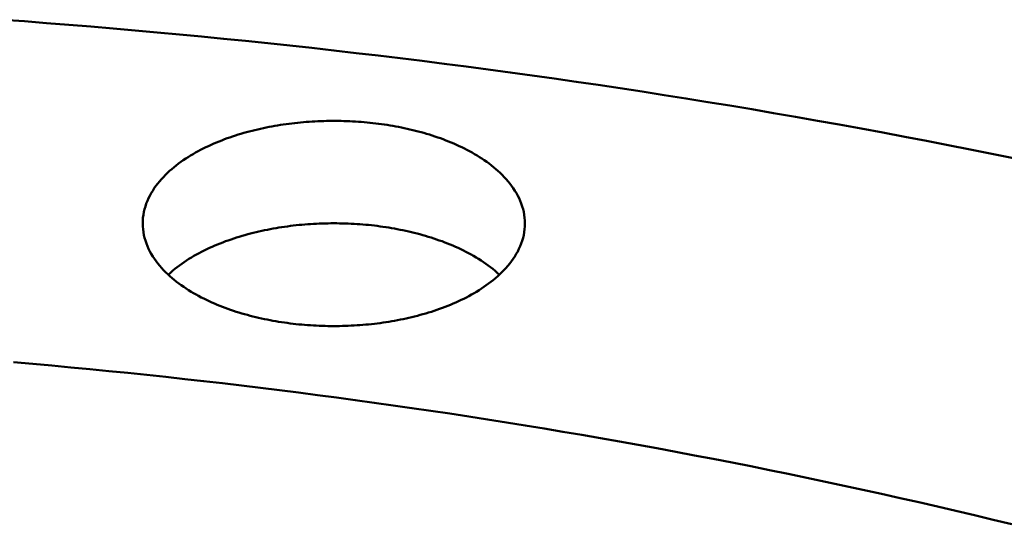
# Model space of a CAD drawing. Header units: millimetres. Extents: x 0 to 841, y 0 to 594.
# Tile 41 of 46: x 361 to 402, y 434 to 455. Entities that reach past the tile are written whole.
import ezdxf

# ---------------------------------------------------------------- set-up
doc = ezdxf.new("R2010")
doc.units = ezdxf.units.MM
doc.layers.add('FINA', color=7, linetype='CONTINUOUS', lineweight=25)
doc.layers.add('VIS', color=7, linetype='CONTINUOUS', lineweight=50)

msp = doc.modelspace()

# ---------------------------------------------------------------- linework, layer by layer
at = {"layer": 'FINA'}
for points in [[(402.355, 448.933), (401.452, 449.118), (400.548, 449.3), (399.644, 449.479), (398.739, 449.655), (397.833, 449.829), (396.927, 450), (396.021, 450.168), (395.114, 450.333), (394.207, 450.496), (393.299, 450.656), (392.39, 450.814), (391.482, 450.968), (390.572, 451.12), (389.663, 451.27), (388.752, 451.417), (387.842, 451.561), (386.931, 451.702), (386.019, 451.841), (385.108, 451.977), (384.196, 452.111), (383.283, 452.242), (382.37, 452.371), (381.457, 452.497), (380.543, 452.62), (379.629, 452.741), (378.715, 452.859), (377.8, 452.974), (376.885, 453.087), (375.97, 453.198), (375.054, 453.305), (374.139, 453.411), (373.222, 453.514), (372.306, 453.614), (371.389, 453.711), (370.472, 453.807), (369.555, 453.899), (368.638, 453.989), (367.72, 454.077), (366.802, 454.162), (365.884, 454.245), (364.965, 454.325), (364.047, 454.402), (363.128, 454.477), (362.209, 454.55), (361.289, 454.62), (360.37, 454.688)], [(366.198, 446.228), (366.201, 446.349), (366.21, 446.468), (366.226, 446.588), (366.248, 446.706), (366.275, 446.823), (366.309, 446.938), (366.348, 447.052), (366.391, 447.164), (366.44, 447.274), (366.494, 447.381), (366.552, 447.486), (366.614, 447.589), (366.68, 447.69), (366.749, 447.788), (366.822, 447.884), (366.897, 447.977), (366.976, 448.068), (367.057, 448.157), (367.141, 448.243), (367.227, 448.327), (367.315, 448.408), (367.406, 448.488), (367.498, 448.565), (367.592, 448.64), (367.687, 448.713), (367.784, 448.784), (367.882, 448.853), (367.982, 448.92), (368.083, 448.985), (368.185, 449.048), (368.289, 449.11), (368.393, 449.17), (368.498, 449.228), (368.604, 449.284), (368.711, 449.339), (368.819, 449.392), (368.928, 449.444), (369.037, 449.494), (369.147, 449.542), (369.257, 449.589), (369.368, 449.635), (369.48, 449.679), (369.593, 449.722), (369.705, 449.763), (369.819, 449.804), (369.932, 449.842), (370.047, 449.88), (370.161, 449.916), (370.276, 449.951), (370.391, 449.985), (370.507, 450.018), (370.623, 450.049), (370.74, 450.079), (370.856, 450.108), (370.973, 450.136), (371.09, 450.163), (371.208, 450.188), (371.325, 450.213), (371.443, 450.236), (371.561, 450.258), (371.68, 450.279), (371.798, 450.3), (371.917, 450.319), (372.036, 450.337), (372.155, 450.354), (372.274, 450.37), (372.393, 450.384), (372.512, 450.398), (372.632, 450.411), (372.751, 450.423), (372.871, 450.434), (372.991, 450.444), (373.111, 450.453), (373.231, 450.46), (373.351, 450.467), (373.471, 450.473), (373.591, 450.478), (373.711, 450.482), (373.831, 450.485), (373.951, 450.487), (374.072, 450.488), (374.192, 450.488), (374.312, 450.487), (374.432, 450.485), (374.552, 450.482), (374.672, 450.478), (374.792, 450.473), (374.912, 450.467), (375.032, 450.46), (375.152, 450.453), (375.272, 450.444), (375.392, 450.434), (375.512, 450.423), (375.631, 450.411), (375.751, 450.398), (375.87, 450.384), (375.989, 450.37), (376.109, 450.354), (376.228, 450.337), (376.346, 450.319), (376.465, 450.3), (376.584, 450.279), (376.702, 450.258), (376.82, 450.236), (376.938, 450.213), (377.056, 450.188), (377.173, 450.163), (377.29, 450.136), (377.407, 450.108), (377.524, 450.079), (377.64, 450.049), (377.756, 450.018), (377.872, 449.985), (377.987, 449.951), (378.102, 449.916), (378.217, 449.88), (378.331, 449.842), (378.445, 449.804), (378.558, 449.763), (378.671, 449.722), (378.783, 449.679), (378.895, 449.635), (379.006, 449.589), (379.116, 449.542), (379.226, 449.494), (379.336, 449.444), (379.444, 449.392), (379.552, 449.339), (379.659, 449.284), (379.765, 449.228), (379.87, 449.17), (379.975, 449.11), (380.078, 449.048), (380.18, 448.985), (380.281, 448.92), (380.381, 448.853), (380.479, 448.784), (380.576, 448.713), (380.672, 448.64), (380.765, 448.565), (380.858, 448.488), (380.948, 448.408), (381.036, 448.327), (381.122, 448.243), (381.206, 448.157), (381.287, 448.068), (381.366, 447.977), (381.442, 447.884), (381.514, 447.788), (381.584, 447.69), (381.649, 447.589), (381.711, 447.486), (381.769, 447.381), (381.823, 447.274), (381.872, 447.164), (381.916, 447.052), (381.954, 446.938), (381.988, 446.823), (382.015, 446.706), (382.037, 446.588), (382.053, 446.468), (382.062, 446.349), (382.065, 446.228)], [(379.742, 443.216), (379.635, 443.16), (379.527, 443.105), (379.418, 443.052), (379.309, 443.001), (379.199, 442.951), (379.088, 442.902), (378.977, 442.855), (378.865, 442.81), (378.752, 442.766), (378.639, 442.723), (378.525, 442.682), (378.411, 442.642), (378.297, 442.603), (378.182, 442.566), (378.066, 442.53), (377.95, 442.495), (377.834, 442.461), (377.718, 442.429), (377.601, 442.398), (377.484, 442.368), (377.366, 442.339), (377.249, 442.311), (377.131, 442.285), (377.012, 442.26), (376.894, 442.235), (376.775, 442.212), (376.656, 442.19), (376.537, 442.169), (376.418, 442.15), (376.298, 442.131), (376.179, 442.113), (376.059, 442.096), (375.939, 442.081), (375.819, 442.066), (375.699, 442.053), (375.579, 442.04), (375.458, 442.029), (375.338, 442.018), (375.217, 442.009), (375.097, 442), (374.976, 441.993), (374.855, 441.987), (374.735, 441.981), (374.614, 441.977), (374.493, 441.973), (374.372, 441.971), (374.251, 441.969), (374.13, 441.969), (374.009, 441.969), (373.888, 441.971), (373.767, 441.973), (373.647, 441.977), (373.526, 441.981), (373.405, 441.987), (373.284, 441.993), (373.164, 442.001), (373.043, 442.009), (372.922, 442.019), (372.802, 442.029), (372.682, 442.041), (372.561, 442.053), (372.441, 442.067), (372.321, 442.081), (372.201, 442.097), (372.082, 442.114), (371.962, 442.131), (371.842, 442.15), (371.723, 442.17), (371.604, 442.191), (371.485, 442.213), (371.367, 442.236), (371.248, 442.26), (371.13, 442.286), (371.012, 442.312), (370.894, 442.34), (370.777, 442.368), (370.66, 442.398), (370.543, 442.43), (370.426, 442.462), (370.31, 442.496), (370.194, 442.53), (370.079, 442.567), (369.964, 442.604), (369.849, 442.643), (369.735, 442.683), (369.622, 442.724), (369.509, 442.767), (369.396, 442.811), (369.284, 442.856), (369.173, 442.903), (369.062, 442.952), (368.952, 443.002), (368.842, 443.054), (368.734, 443.107), (368.626, 443.161), (368.519, 443.218), (368.413, 443.276), (368.308, 443.336), (368.204, 443.397), (368.101, 443.461), (367.999, 443.526), (367.899, 443.593), (367.799, 443.662), (367.702, 443.733), (367.605, 443.806), (367.511, 443.882), (367.418, 443.959), (367.327, 444.039), (367.238, 444.12), (367.151, 444.204), (367.066, 444.291), (366.984, 444.38), (366.905, 444.471), (366.828, 444.564), (366.755, 444.661), (366.685, 444.759), (366.618, 444.86), (366.556, 444.964), (366.497, 445.069), (366.443, 445.177), (366.394, 445.288), (366.349, 445.4), (366.31, 445.515), (366.276, 445.631), (366.248, 445.748), (366.226, 445.867), (366.211, 445.987), (366.201, 446.108), (366.198, 446.228)], [(367.257, 444.102), (367.346, 444.183), (367.437, 444.262), (367.53, 444.339), (367.625, 444.413), (367.721, 444.486), (367.819, 444.556), (367.918, 444.625), (368.018, 444.691), (368.12, 444.756), (368.223, 444.819), (368.327, 444.88), (368.432, 444.939), (368.538, 444.997), (368.644, 445.053), (368.752, 445.107), (368.86, 445.16), (368.969, 445.211), (369.079, 445.26), (369.19, 445.309), (369.301, 445.355), (369.413, 445.4), (369.525, 445.444), (369.638, 445.487), (369.751, 445.528), (369.865, 445.567), (369.979, 445.606), (370.094, 445.643), (370.209, 445.679), (370.324, 445.713), (370.44, 445.747), (370.556, 445.779), (370.672, 445.81), (370.789, 445.839), (370.906, 445.868), (371.024, 445.895), (371.141, 445.922), (371.259, 445.947), (371.377, 445.971), (371.495, 445.994), (371.614, 446.016), (371.733, 446.036), (371.852, 446.056), (371.971, 446.075), (372.09, 446.092), (372.209, 446.109), (372.329, 446.124), (372.448, 446.139), (372.568, 446.152), (372.688, 446.165), (372.808, 446.176), (372.928, 446.187), (373.048, 446.196), (373.168, 446.204), (373.289, 446.212), (373.409, 446.218), (373.529, 446.224), (373.65, 446.228), (373.77, 446.231), (373.891, 446.234), (374.011, 446.235), (374.132, 446.236), (374.252, 446.235), (374.373, 446.234), (374.493, 446.231), (374.614, 446.228), (374.734, 446.224), (374.854, 446.218), (374.975, 446.212), (375.095, 446.204), (375.215, 446.196), (375.335, 446.187), (375.455, 446.176), (375.575, 446.165), (375.695, 446.152), (375.815, 446.139), (375.935, 446.124), (376.054, 446.109), (376.173, 446.092), (376.293, 446.075), (376.412, 446.056), (376.531, 446.036), (376.649, 446.016), (376.768, 445.994), (376.886, 445.971), (377.004, 445.947), (377.122, 445.922), (377.24, 445.895), (377.357, 445.868), (377.474, 445.839), (377.591, 445.81), (377.707, 445.779), (377.823, 445.747), (377.939, 445.713), (378.055, 445.679), (378.17, 445.643), (378.284, 445.606), (378.399, 445.567), (378.512, 445.528), (378.626, 445.487), (378.738, 445.444), (378.851, 445.4), (378.962, 445.355), (379.073, 445.309), (379.184, 445.26), (379.294, 445.211), (379.403, 445.16), (379.511, 445.107), (379.619, 445.053), (379.726, 444.997), (379.831, 444.939), (379.936, 444.88), (380.04, 444.819), (380.143, 444.756), (380.245, 444.691), (380.345, 444.625), (380.444, 444.556), (380.542, 444.486), (380.638, 444.413), (380.733, 444.339), (380.826, 444.262), (380.917, 444.183), (381.006, 444.102)], [(382.065, 446.228), (382.062, 446.107), (382.053, 445.987), (382.037, 445.867), (382.015, 445.748), (381.987, 445.63), (381.953, 445.514), (381.914, 445.4), (381.869, 445.287), (381.82, 445.177), (381.766, 445.069), (381.707, 444.963), (381.644, 444.859), (381.578, 444.758), (381.508, 444.66), (381.434, 444.563), (381.358, 444.47), (381.278, 444.379), (381.196, 444.29), (381.111, 444.203), (381.024, 444.119), (380.935, 444.037), (380.844, 443.958), (380.751, 443.88), (380.656, 443.805), (380.56, 443.732), (380.462, 443.661), (380.363, 443.592), (380.262, 443.525), (380.16, 443.459), (380.057, 443.396), (379.953, 443.334), (379.848, 443.275), (379.742, 443.216)], [(402.276, 433.74), (401.506, 433.928), (400.735, 434.113), (399.963, 434.296), (399.191, 434.476), (398.419, 434.654), (397.645, 434.83), (396.872, 435.003), (396.097, 435.174), (395.323, 435.342), (394.547, 435.508), (393.772, 435.671), (392.995, 435.832), (392.219, 435.991), (391.441, 436.148), (390.664, 436.302), (389.885, 436.453), (389.107, 436.602), (388.328, 436.749), (387.548, 436.894), (386.768, 437.036), (385.988, 437.176), (385.207, 437.314), (384.426, 437.449), (383.644, 437.583), (382.862, 437.713), (382.08, 437.842), (381.297, 437.968), (380.514, 438.092), (379.731, 438.214), (378.947, 438.333), (378.163, 438.45), (377.378, 438.565), (376.593, 438.678), (375.808, 438.789), (375.023, 438.897), (374.237, 439.003), (373.451, 439.107), (372.665, 439.208), (371.878, 439.308), (371.091, 439.405), (370.304, 439.5), (369.517, 439.592), (368.729, 439.683), (367.941, 439.771), (367.153, 439.858), (366.365, 439.942), (365.576, 440.024), (364.787, 440.103), (363.998, 440.181), (363.209, 440.256), (362.42, 440.329), (361.63, 440.4), (360.84, 440.469)], [(402.276, 433.74), (401.506, 433.928), (400.735, 434.113), (399.963, 434.296), (399.191, 434.476), (398.419, 434.654), (397.645, 434.83), (396.872, 435.003), (396.097, 435.174), (395.323, 435.342), (394.547, 435.508), (393.772, 435.671), (392.995, 435.832), (392.219, 435.991), (391.441, 436.148), (390.664, 436.302), (389.885, 436.453), (389.107, 436.602), (388.328, 436.749), (387.548, 436.894), (386.768, 437.036), (385.988, 437.176), (385.207, 437.314), (384.426, 437.449), (383.644, 437.583), (382.862, 437.713), (382.08, 437.842), (381.297, 437.968), (380.514, 438.092), (379.731, 438.214), (378.947, 438.333), (378.163, 438.45), (377.378, 438.565), (376.593, 438.678), (375.808, 438.789), (375.023, 438.897), (374.237, 439.003), (373.451, 439.107), (372.665, 439.208), (371.878, 439.308), (371.091, 439.405), (370.304, 439.5), (369.517, 439.592), (368.729, 439.683), (367.941, 439.771), (367.153, 439.858), (366.365, 439.942), (365.576, 440.024), (364.787, 440.103), (363.998, 440.181), (363.209, 440.256), (362.42, 440.329), (361.63, 440.4), (360.84, 440.469)]]:
    msp.add_lwpolyline(points, dxfattribs=at)
at = {"layer": 'VIS'}
for points in [[(402.355, 448.933), (401.452, 449.118), (400.548, 449.3), (399.644, 449.479), (398.739, 449.655), (397.833, 449.829), (396.927, 450), (396.021, 450.168), (395.114, 450.333), (394.207, 450.496), (393.299, 450.656), (392.39, 450.814), (391.482, 450.968), (390.572, 451.12), (389.663, 451.27), (388.752, 451.417), (387.842, 451.561), (386.931, 451.702), (386.019, 451.841), (385.108, 451.977), (384.196, 452.111), (383.283, 452.242), (382.37, 452.371), (381.457, 452.497), (380.543, 452.62), (379.629, 452.741), (378.715, 452.859), (377.8, 452.974), (376.885, 453.087), (375.97, 453.198), (375.054, 453.305), (374.139, 453.411), (373.222, 453.514), (372.306, 453.614), (371.389, 453.711), (370.472, 453.807), (369.555, 453.899), (368.638, 453.989), (367.72, 454.077), (366.802, 454.162), (365.884, 454.245), (364.965, 454.325), (364.047, 454.402), (363.128, 454.477), (362.209, 454.55), (361.289, 454.62), (360.37, 454.688)], [(366.198, 446.228), (366.201, 446.349), (366.21, 446.468), (366.226, 446.588), (366.248, 446.706), (366.275, 446.823), (366.309, 446.938), (366.348, 447.052), (366.391, 447.164), (366.44, 447.274), (366.494, 447.381), (366.552, 447.486), (366.614, 447.589), (366.68, 447.69), (366.749, 447.788), (366.822, 447.884), (366.897, 447.977), (366.976, 448.068), (367.057, 448.157), (367.141, 448.243), (367.227, 448.327), (367.315, 448.408), (367.406, 448.488), (367.498, 448.565), (367.592, 448.64), (367.687, 448.713), (367.784, 448.784), (367.882, 448.853), (367.982, 448.92), (368.083, 448.985), (368.185, 449.048), (368.289, 449.11), (368.393, 449.17), (368.498, 449.228), (368.604, 449.284), (368.711, 449.339), (368.819, 449.392), (368.928, 449.444), (369.037, 449.494), (369.147, 449.542), (369.257, 449.589), (369.368, 449.635), (369.48, 449.679), (369.593, 449.722), (369.705, 449.763), (369.819, 449.804), (369.932, 449.842), (370.047, 449.88), (370.161, 449.916), (370.276, 449.951), (370.391, 449.985), (370.507, 450.018), (370.623, 450.049), (370.74, 450.079), (370.856, 450.108), (370.973, 450.136), (371.09, 450.163), (371.208, 450.188), (371.325, 450.213), (371.443, 450.236), (371.561, 450.258), (371.68, 450.279), (371.798, 450.3), (371.917, 450.319), (372.036, 450.337), (372.155, 450.354), (372.274, 450.37), (372.393, 450.384), (372.512, 450.398), (372.632, 450.411), (372.751, 450.423), (372.871, 450.434), (372.991, 450.444), (373.111, 450.453), (373.231, 450.46), (373.351, 450.467), (373.471, 450.473), (373.591, 450.478), (373.711, 450.482), (373.831, 450.485), (373.951, 450.487), (374.072, 450.488), (374.192, 450.488), (374.312, 450.487), (374.432, 450.485), (374.552, 450.482), (374.672, 450.478), (374.792, 450.473), (374.912, 450.467), (375.032, 450.46), (375.152, 450.453), (375.272, 450.444), (375.392, 450.434), (375.512, 450.423), (375.631, 450.411), (375.751, 450.398), (375.87, 450.384), (375.989, 450.37), (376.109, 450.354), (376.228, 450.337), (376.346, 450.319), (376.465, 450.3), (376.584, 450.279), (376.702, 450.258), (376.82, 450.236), (376.938, 450.213), (377.056, 450.188), (377.173, 450.163), (377.29, 450.136), (377.407, 450.108), (377.524, 450.079), (377.64, 450.049), (377.756, 450.018), (377.872, 449.985), (377.987, 449.951), (378.102, 449.916), (378.217, 449.88), (378.331, 449.842), (378.445, 449.804), (378.558, 449.763), (378.671, 449.722), (378.783, 449.679), (378.895, 449.635), (379.006, 449.589), (379.116, 449.542), (379.226, 449.494), (379.336, 449.444), (379.444, 449.392), (379.552, 449.339), (379.659, 449.284), (379.765, 449.228), (379.87, 449.17), (379.975, 449.11), (380.078, 449.048), (380.18, 448.985), (380.281, 448.92), (380.381, 448.853), (380.479, 448.784), (380.576, 448.713), (380.672, 448.64), (380.765, 448.565), (380.858, 448.488), (380.948, 448.408), (381.036, 448.327), (381.122, 448.243), (381.206, 448.157), (381.287, 448.068), (381.366, 447.977), (381.442, 447.884), (381.514, 447.788), (381.584, 447.69), (381.649, 447.589), (381.711, 447.486), (381.769, 447.381), (381.823, 447.274), (381.872, 447.164), (381.916, 447.052), (381.954, 446.938), (381.988, 446.823), (382.015, 446.706), (382.037, 446.588), (382.053, 446.468), (382.062, 446.349), (382.065, 446.228)], [(379.742, 443.216), (379.635, 443.16), (379.527, 443.105), (379.418, 443.052), (379.309, 443.001), (379.199, 442.951), (379.088, 442.902), (378.977, 442.855), (378.865, 442.81), (378.752, 442.766), (378.639, 442.723), (378.525, 442.682), (378.411, 442.642), (378.297, 442.603), (378.182, 442.566), (378.066, 442.53), (377.95, 442.495), (377.834, 442.461), (377.718, 442.429), (377.601, 442.398), (377.484, 442.368), (377.366, 442.339), (377.249, 442.311), (377.131, 442.285), (377.012, 442.26), (376.894, 442.235), (376.775, 442.212), (376.656, 442.19), (376.537, 442.169), (376.418, 442.15), (376.298, 442.131), (376.179, 442.113), (376.059, 442.096), (375.939, 442.081), (375.819, 442.066), (375.699, 442.053), (375.579, 442.04), (375.458, 442.029), (375.338, 442.018), (375.217, 442.009), (375.097, 442), (374.976, 441.993), (374.855, 441.987), (374.735, 441.981), (374.614, 441.977), (374.493, 441.973), (374.372, 441.971), (374.251, 441.969), (374.13, 441.969), (374.009, 441.969), (373.888, 441.971), (373.767, 441.973), (373.647, 441.977), (373.526, 441.981), (373.405, 441.987), (373.284, 441.993), (373.164, 442.001), (373.043, 442.009), (372.922, 442.019), (372.802, 442.029), (372.682, 442.041), (372.561, 442.053), (372.441, 442.067), (372.321, 442.081), (372.201, 442.097), (372.082, 442.114), (371.962, 442.131), (371.842, 442.15), (371.723, 442.17), (371.604, 442.191), (371.485, 442.213), (371.367, 442.236), (371.248, 442.26), (371.13, 442.286), (371.012, 442.312), (370.894, 442.34), (370.777, 442.368), (370.66, 442.398), (370.543, 442.43), (370.426, 442.462), (370.31, 442.496), (370.194, 442.53), (370.079, 442.567), (369.964, 442.604), (369.849, 442.643), (369.735, 442.683), (369.622, 442.724), (369.509, 442.767), (369.396, 442.811), (369.284, 442.856), (369.173, 442.903), (369.062, 442.952), (368.952, 443.002), (368.842, 443.054), (368.734, 443.107), (368.626, 443.161), (368.519, 443.218), (368.413, 443.276), (368.308, 443.336), (368.204, 443.397), (368.101, 443.461), (367.999, 443.526), (367.899, 443.593), (367.799, 443.662), (367.702, 443.733), (367.605, 443.806), (367.511, 443.882), (367.418, 443.959), (367.327, 444.039), (367.238, 444.12), (367.151, 444.204), (367.066, 444.291), (366.984, 444.38), (366.905, 444.471), (366.828, 444.564), (366.755, 444.661), (366.685, 444.759), (366.618, 444.86), (366.556, 444.964), (366.497, 445.069), (366.443, 445.177), (366.394, 445.288), (366.349, 445.4), (366.31, 445.515), (366.276, 445.631), (366.248, 445.748), (366.226, 445.867), (366.211, 445.987), (366.201, 446.108), (366.198, 446.228)], [(367.257, 444.102), (367.346, 444.183), (367.437, 444.262), (367.53, 444.339), (367.625, 444.413), (367.721, 444.486), (367.819, 444.556), (367.918, 444.625), (368.018, 444.691), (368.12, 444.756), (368.223, 444.819), (368.327, 444.88), (368.432, 444.939), (368.538, 444.997), (368.644, 445.053), (368.752, 445.107), (368.86, 445.16), (368.969, 445.211), (369.079, 445.26), (369.19, 445.309), (369.301, 445.355), (369.413, 445.4), (369.525, 445.444), (369.638, 445.487), (369.751, 445.528), (369.865, 445.567), (369.979, 445.606), (370.094, 445.643), (370.209, 445.679), (370.324, 445.713), (370.44, 445.747), (370.556, 445.779), (370.672, 445.81), (370.789, 445.839), (370.906, 445.868), (371.024, 445.895), (371.141, 445.922), (371.259, 445.947), (371.377, 445.971), (371.495, 445.994), (371.614, 446.016), (371.733, 446.036), (371.852, 446.056), (371.971, 446.075), (372.09, 446.092), (372.209, 446.109), (372.329, 446.124), (372.448, 446.139), (372.568, 446.152), (372.688, 446.165), (372.808, 446.176), (372.928, 446.187), (373.048, 446.196), (373.168, 446.204), (373.289, 446.212), (373.409, 446.218), (373.529, 446.224), (373.65, 446.228), (373.77, 446.231), (373.891, 446.234), (374.011, 446.235), (374.132, 446.236), (374.252, 446.235), (374.373, 446.234), (374.493, 446.231), (374.614, 446.228), (374.734, 446.224), (374.854, 446.218), (374.975, 446.212), (375.095, 446.204), (375.215, 446.196), (375.335, 446.187), (375.455, 446.176), (375.575, 446.165), (375.695, 446.152), (375.815, 446.139), (375.935, 446.124), (376.054, 446.109), (376.173, 446.092), (376.293, 446.075), (376.412, 446.056), (376.531, 446.036), (376.649, 446.016), (376.768, 445.994), (376.886, 445.971), (377.004, 445.947), (377.122, 445.922), (377.24, 445.895), (377.357, 445.868), (377.474, 445.839), (377.591, 445.81), (377.707, 445.779), (377.823, 445.747), (377.939, 445.713), (378.055, 445.679), (378.17, 445.643), (378.284, 445.606), (378.399, 445.567), (378.512, 445.528), (378.626, 445.487), (378.738, 445.444), (378.851, 445.4), (378.962, 445.355), (379.073, 445.309), (379.184, 445.26), (379.294, 445.211), (379.403, 445.16), (379.511, 445.107), (379.619, 445.053), (379.726, 444.997), (379.831, 444.939), (379.936, 444.88), (380.04, 444.819), (380.143, 444.756), (380.245, 444.691), (380.345, 444.625), (380.444, 444.556), (380.542, 444.486), (380.638, 444.413), (380.733, 444.339), (380.826, 444.262), (380.917, 444.183), (381.006, 444.102)], [(382.065, 446.228), (382.062, 446.107), (382.053, 445.987), (382.037, 445.867), (382.015, 445.748), (381.987, 445.63), (381.953, 445.514), (381.914, 445.4), (381.869, 445.287), (381.82, 445.177), (381.766, 445.069), (381.707, 444.963), (381.644, 444.859), (381.578, 444.758), (381.508, 444.66), (381.434, 444.563), (381.358, 444.47), (381.278, 444.379), (381.196, 444.29), (381.111, 444.203), (381.024, 444.119), (380.935, 444.037), (380.844, 443.958), (380.751, 443.88), (380.656, 443.805), (380.56, 443.732), (380.462, 443.661), (380.363, 443.592), (380.262, 443.525), (380.16, 443.459), (380.057, 443.396), (379.953, 443.334), (379.848, 443.275), (379.742, 443.216)], [(402.276, 433.74), (401.506, 433.928), (400.735, 434.113), (399.963, 434.296), (399.191, 434.476), (398.419, 434.654), (397.645, 434.83), (396.872, 435.003), (396.097, 435.174), (395.323, 435.342), (394.547, 435.508), (393.772, 435.671), (392.995, 435.832), (392.219, 435.991), (391.441, 436.148), (390.664, 436.302), (389.885, 436.453), (389.107, 436.602), (388.328, 436.749), (387.548, 436.894), (386.768, 437.036), (385.988, 437.176), (385.207, 437.314), (384.426, 437.449), (383.644, 437.583), (382.862, 437.713), (382.08, 437.842), (381.297, 437.968), (380.514, 438.092), (379.731, 438.214), (378.947, 438.333), (378.163, 438.45), (377.378, 438.565), (376.593, 438.678), (375.808, 438.789), (375.023, 438.897), (374.237, 439.003), (373.451, 439.107), (372.665, 439.208), (371.878, 439.308), (371.091, 439.405), (370.304, 439.5), (369.517, 439.592), (368.729, 439.683), (367.941, 439.771), (367.153, 439.858), (366.365, 439.942), (365.576, 440.024), (364.787, 440.103), (363.998, 440.181), (363.209, 440.256), (362.42, 440.329), (361.63, 440.4), (360.84, 440.469)], [(402.276, 433.74), (401.506, 433.928), (400.735, 434.113), (399.963, 434.296), (399.191, 434.476), (398.419, 434.654), (397.645, 434.83), (396.872, 435.003), (396.097, 435.174), (395.323, 435.342), (394.547, 435.508), (393.772, 435.671), (392.995, 435.832), (392.219, 435.991), (391.441, 436.148), (390.664, 436.302), (389.885, 436.453), (389.107, 436.602), (388.328, 436.749), (387.548, 436.894), (386.768, 437.036), (385.988, 437.176), (385.207, 437.314), (384.426, 437.449), (383.644, 437.583), (382.862, 437.713), (382.08, 437.842), (381.297, 437.968), (380.514, 438.092), (379.731, 438.214), (378.947, 438.333), (378.163, 438.45), (377.378, 438.565), (376.593, 438.678), (375.808, 438.789), (375.023, 438.897), (374.237, 439.003), (373.451, 439.107), (372.665, 439.208), (371.878, 439.308), (371.091, 439.405), (370.304, 439.5), (369.517, 439.592), (368.729, 439.683), (367.941, 439.771), (367.153, 439.858), (366.365, 439.942), (365.576, 440.024), (364.787, 440.103), (363.998, 440.181), (363.209, 440.256), (362.42, 440.329), (361.63, 440.4), (360.84, 440.469)]]:
    msp.add_lwpolyline(points, dxfattribs=at)

doc.saveas('drawing.dxf')
